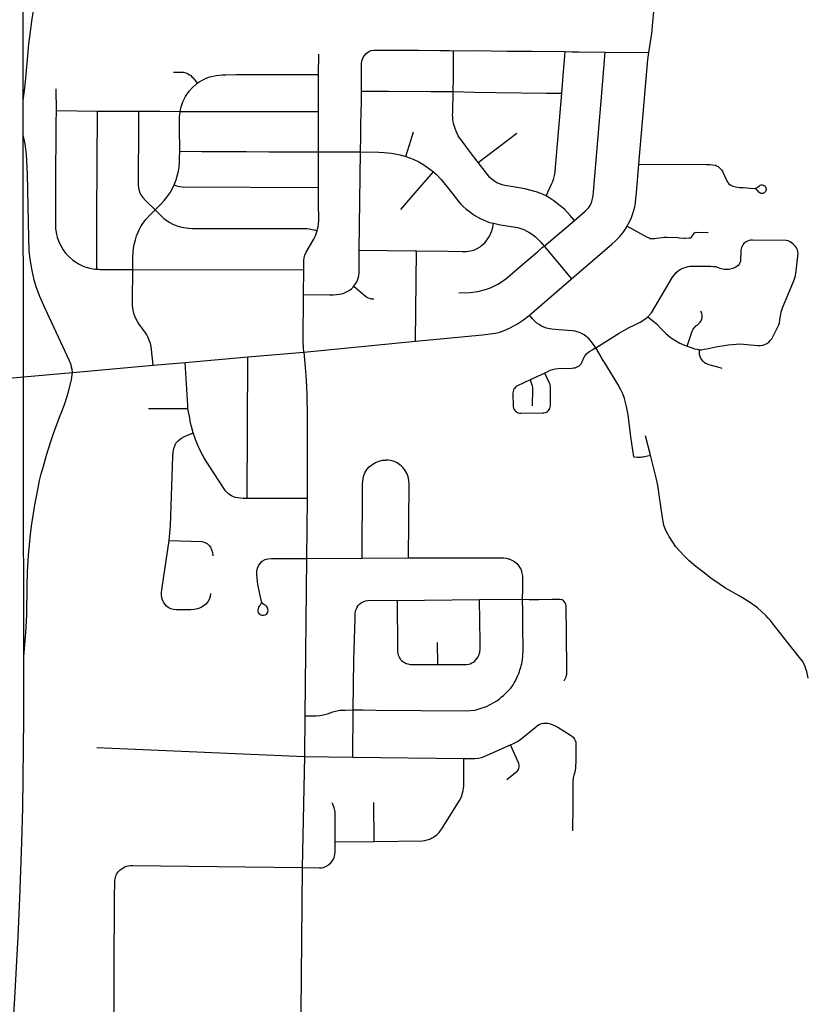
# Model space of a CAD drawing. Extents: x 1410746 to 1533160, y 578873 to 704954.
# Tile 191 of 227: x 1494947 to 1500677, y 688878 to 696029. Entities that reach past the tile are written whole.
import ezdxf

# ---------------------------------------------------------------- set-up
doc = ezdxf.new("R2010")
doc.units = 0
doc.header["$MEASUREMENT"] = 0
doc.layers.add('MC_STREETS', color=254, linetype='CONTINUOUS')

msp = doc.modelspace()

# ---------------------------------------------------------------- linework, layer by layer
at = {"layer": 'MC_STREETS'}
for p, q in [((1497118.12615, 695632.396975), (1497119.5832, 695779.235025)), ((1499199.9655, 695794.125), (1499517.55725, 695791.604325)), ((1497117.8591, 695361.702), (1497118.12615, 695632.396975)), ((1495210.6992, 695527.190525), (1495211.7051, 695368.826975)), ((1494971.8836, 695193.59755), (1494971.56655, 695441.80325)), ((1495211.7051, 695368.826975), (1495512.47155, 695365.395225)), ((1496113.5386, 695363.6518), (1497117.8591, 695361.702)), ((1497118.33515, 695070.590375), (1497117.8591, 695361.702)), ((1498279.507025, 694991.4442), (1498558.569475, 695204.696075)), ((1497118.33515, 695070.590375), (1497424.188525, 695068.908275)), ((1497119.1068, 694810.4416), (1497118.33515, 695070.590375)), ((1497414.61255, 694354.201725), (1497424.188525, 695068.908275)), ((1498758.7938, 694384.680975), (1498978.072225, 694571.8909)), ((1497823.81765, 693694.5339), (1497830.3662, 694349.814575)), ((1498758.7938, 694384.680975), (1498956.906, 694146.808575)), ((1495769.1062, 694215.138), (1497011.008325, 694212.034475)), ((1497010.0742, 694033.5255), (1497011.008325, 694212.034475)), ((1498651.511425, 693884.023025), (1498956.906, 694146.808575)), ((1497012.398675, 693615.591625), (1497823.81765, 693694.5339)), ((1496149.13465, 693540.22565), (1496605.464175, 693580.63075)), ((1496599.11275, 692551.418575), (1496605.464175, 693580.63075)), ((1496605.464175, 693580.63075), (1497012.398675, 693615.591625)), ((1495329.89615, 693467.0391), (1495916.2323, 693519.326375)), ((1495916.2323, 693519.326375), (1496149.13465, 693540.22565)), ((1498762.474575, 693463.21465), (1498656.329075, 693413.954025)), ((1495883.51875, 693206.275375), (1496169.826525, 693205.017325)), ((1499529.962875, 692867.190225), (1499495.088525, 693006.42295)), ((1497034.721175, 692550.94635), (1496599.11275, 692551.418575)), ((1497034.721175, 692550.94635), (1497030.058675, 692116.485675)), ((1497030.058675, 692116.485675), (1497018.913325, 690973.866625)), ((1497030.058675, 692116.485675), (1497436.66915, 692117.9411)), ((1497436.66915, 692117.9411), (1497771.2633, 692120.466025)), ((1497690.2989, 691811.19465), (1498288.80685, 691817.437675)), ((1498288.80685, 691817.437675), (1498601.4926, 691819.780925)), ((1497985.33635, 691345.9259), (1497983.434075, 691504.8802)), ((1497018.913325, 690973.866625), (1497017.01105, 690677.530225)), ((1497367.1227, 690672.1054), (1497370.71685, 691016.332725)), ((1495507.67825, 690742.934325), (1497017.01105, 690677.530225)), ((1497017.01105, 690677.530225), (1496999.501, 689871.581625)), ((1497017.01105, 690677.530225), (1497367.1227, 690672.1054)), ((1497367.1227, 690672.1054), (1498174.4787, 690664.027325)), ((1497523.18615, 690061.536675), (1497519.872075, 690342.698575)), ((1497238.89985, 690058.942575), (1497523.18615, 690061.536675)), ((1496999.501, 689871.581625), (1496989.601375, 688819.41605))]:
    msp.add_line(p, q, dxfattribs=at)
for points in [[(1494971.56655, 695441.80325), (1494969.986875, 696882.94085), (1494967.58095, 699077.84035)], [(1494971.56655, 695441.80325), (1494985.84855, 695553.575325), (1494994.123925, 695630.611625), (1494999.596925, 695686.482825), (1495006.1776, 695769.03435), (1495013.0946, 695853.0957), (1495020.218925, 695903.9696), (1495038.105375, 696035.15995), (1495051.247075, 696122.71885), (1495064.827425, 696203.7118), (1495093.86445, 696345.9884), (1495109.99105, 696413.089), (1495123.006125, 696463.85235), (1495134.1544, 696504.813875), (1495152.142225, 696566.4148), (1495164.0979, 696605.5394), (1495181.3682, 696658.773875), (1495234.438325, 696810.8031), (1495242.030325, 696835.046775), (1495246.189075, 696856.67225), (1495248.326225, 696880.17705)], [(1499517.55725, 695791.604325), (1499525.5513, 695837.196875), (1499530.6602, 695867.7345), (1499535.361425, 695900.002), (1499539.353175, 695928.59445), (1499542.064675, 695951.547125), (1499545.5653, 695985.43305), (1499618.85685, 696770.741925)], [(1497429.605525, 695511.10885), (1497430.569425, 695623.3058), (1497431.3401, 695710.0028), (1497433.6626, 695729.269175), (1497437.8473, 695743.0362), (1497442.572675, 695755.6999), (1497451.25935, 695770.111925), (1497463.8597, 695783.72215), (1497484.8892, 695797.904525), (1497500.733975, 695804.89665), (1497520.7323, 695808.896625), (1497544.590525, 695809.181725), (1497566.47105, 695808.774925), (1497844.83105, 695807.9734), (1497999.138825, 695806.1998), (1498032.808375, 695805.938625), (1498067.025175, 695804.938975), (1498099.285275, 695804.339875)], [(1498097.7072, 695507.801425), (1498098.370575, 695603.97315), (1498099.285275, 695804.339875)], [(1498099.285275, 695804.339875), (1498257.5612, 695804.6801), (1498488.157525, 695800.76475), (1498670.271, 695800.30085), (1498910.719675, 695798.028225)], [(1498886.327, 695496.447775), (1498899.322725, 695652.505875), (1498904.30335, 695709.249525), (1498908.428675, 695765.280575), (1498910.719675, 695798.028225)], [(1498910.719675, 695798.028225), (1498958.668725, 695796.046275), (1499009.457, 695795.833675), (1499199.9655, 695794.125)], [(1498978.072225, 694571.8909), (1499056.48185, 694638.567925), (1499071.1048, 694653.0815), (1499081.8687, 694666.275925), (1499091.209475, 694680.18695), (1499098.622175, 694693.532875), (1499104.64055, 694708.356175), (1499110.34165, 694728.288875), (1499113.875175, 694750.815425), (1499116.30935, 694778.80855), (1499179.613225, 695525.65695), (1499199.9655, 695794.125)], [(1499445.471675, 694979.666475), (1499510.764575, 695741.3368), (1499517.55725, 695791.604325)], [(1496065.223075, 695648.2039), (1496120.822525, 695648.34695), (1496137.70225, 695647.11185), (1496154.17025, 695642.58315), (1496168.71585, 695636.205675), (1496180.3571, 695629.41495), (1496189.49485, 695622.902975), (1496198.818575, 695615.05495), (1496206.388225, 695607.5876), (1496215.119175, 695596.4314), (1496236.299775, 695567.3283)], [(1496236.299775, 695567.3283), (1496251.944475, 695577.48535), (1496269.246625, 695587.364275), (1496286.8227, 695596.873775), (1496319.080825, 695611.210025), (1496331.211375, 695614.627325), (1496352.0788, 695620.067625), (1496375.45735, 695624.732625), (1496396.838225, 695627.6132), (1496419.321125, 695629.379925), (1496444.5819, 695629.6378), (1496521.21265, 695630.760175), (1497118.12615, 695632.396975)], [(1496113.5386, 695363.6518), (1496121.1836, 695397.3922), (1496132.221625, 695432.52665), (1496151.764225, 695472.239175), (1496178.55945, 695509.630175), (1496200.802775, 695534.27845), (1496226.239975, 695558.99145), (1496236.299775, 695567.3283)], [(1497424.188525, 695068.908275), (1497425.973625, 695179.996975), (1497426.74135, 695281.6316), (1497428.419825, 695341.715475), (1497429.823025, 695447.346175), (1497429.605525, 695511.10885)], [(1497429.605525, 695511.10885), (1497442.516575, 695511.23285), (1497627.417125, 695509.616725), (1497933.2784, 695508.66955), (1498049.717125, 695507.599675), (1498097.7072, 695507.801425)], [(1498279.507025, 694991.4442), (1498221.94775, 695065.379425), (1498154.039425, 695156.266375), (1498142.821925, 695171.77685), (1498133.273725, 695186.527475), (1498125.983725, 695201.964775), (1498117.885625, 695219.2387), (1498110.4027, 695239.41615), (1498103.494575, 695260.31145), (1498099.556925, 695274.95775), (1498096.768875, 695291.040375), (1498094.75445, 695303.465225), (1498093.963775, 695321.332), (1498092.879125, 695338.475975), (1498093.16325, 695353.77255), (1498097.7072, 695507.801425)], [(1498097.7072, 695507.801425), (1498251.689175, 695503.485175), (1498410.193125, 695500.907425), (1498774.63695, 695496.332625), (1498886.327, 695496.447775)], [(1498772.026725, 694750.226175), (1498811.336575, 694833.65845), (1498818.367825, 694849.543875), (1498824.87825, 694867.512625), (1498830.607425, 694887.043875), (1498834.774075, 694906.2279), (1498837.812275, 694928.79735), (1498886.327, 695496.447775)], [(1495211.7051, 695368.826975), (1495210.2776, 695277.405575), (1495208.251025, 694823.482925), (1495208.12965, 694741.87415), (1495207.5076, 694603.439075), (1495206.951175, 694558.63635), (1495207.103725, 694536.7732), (1495207.749725, 694511.257825), (1495211.4679, 694484.956375), (1495214.5417, 694469.23265), (1495219.251, 694450.9279), (1495224.27495, 694434.439075), (1495233.6788, 694412.03885), (1495250.74045, 694378.93), (1495262.415625, 694357.9448), (1495279.64065, 694333.577075), (1495303.86535, 694308.349775), (1495332.578875, 694283.0388), (1495351.697925, 694269.9299), (1495375.004975, 694255.650075), (1495399.194225, 694243.539525), (1495413.94715, 694237.070375), (1495430.67775, 694231.292825), (1495456.93295, 694224.6088), (1495478.459475, 694220.19935), (1495492.45945, 694218.480525), (1495507.3144, 694217.474625)], [(1495507.3144, 694217.474625), (1495507.70845, 694599.28915), (1495512.47155, 695365.395225)], [(1495512.47155, 695365.395225), (1495747.9025, 695364.643575), (1495811.33545, 695365.281375)], [(1495811.33545, 695365.281375), (1495810.65665, 695268.745475), (1495809.55035, 695089.149375), (1495808.204875, 695017.03635), (1495808.892225, 694828.298525), (1495813.60415, 694795.05615), (1495819.922375, 694772.713675), (1495827.2114, 694757.2757), (1495842.0001, 694737.690125), (1495860.9587, 694716.0692), (1495930.72015, 694649.434425)], [(1495811.33545, 695365.281375), (1495862.6654, 695363.9592), (1495965.3929, 695364.95755), (1496113.5386, 695363.6518)], [(1496109.9173, 695074.345), (1496109.093725, 695245.6904), (1496108.8165, 695321.1125), (1496113.5386, 695363.6518)], [(1494977.495425, 691405.269125), (1494976.7797, 691943.3778), (1494975.54055, 692297.532925), (1494974.103125, 693435.8855), (1494971.8836, 695193.59755)], [(1495329.89615, 693467.0391), (1495327.4795, 693488.293925), (1495324.38445, 693505.8815), (1495320.3981, 693522.866875), (1495309.7702, 693550.7651), (1495132.15945, 693931.385375), (1495092.46385, 694018.646275), (1495066.838575, 694089.077575), (1495052.081075, 694140.35995), (1495036.50105, 694207.68855), (1495027.39575, 694261.051625), (1495021.568, 694309.616825), (1495016.923025, 694350.101525), (1495012.6051, 694445.681175), (1495004.692375, 694908.1691), (1494997.399775, 695051.263825), (1494986.288675, 695127.652725), (1494971.8836, 695193.59755)], [(1497751.641625, 695036.5888), (1497789.441725, 695152.837575), (1497808.31965, 695213.9631)], [(1496068.362, 694830.547675), (1496083.07895, 694866.70765), (1496093.81115, 694902.481675), (1496100.369725, 694928.1197), (1496105.735825, 694959.123825), (1496109.313225, 694994.3016), (1496109.313225, 695023.51705), (1496109.9173, 695074.345)], [(1496109.9173, 695074.345), (1496269.75875, 695072.914825), (1496321.109375, 695072.6865), (1496591.60915, 695071.28885), (1496757.4369, 695070.0218), (1496901.116075, 695069.8968), (1496979.97255, 695069.8863), (1497118.33515, 695070.590375)], [(1497424.188525, 695068.908275), (1497556.0718, 695068.2777), (1497595.0317, 695065.731775), (1497649.092925, 695060.354825), (1497710.900875, 695049.004775), (1497751.641625, 695036.5888)], [(1497751.641625, 695036.5888), (1497805.6927, 695015.546175), (1497847.160125, 694996.9232), (1497875.48355, 694980.73065), (1497900.974325, 694963.13355), (1497953.271125, 694923.17825)], [(1498772.026725, 694750.226175), (1498733.60355, 694766.605075), (1498698.7529, 694778.910175), (1498616.667775, 694801.564), (1498532.1896, 694816.24705), (1498471.7432, 694825.383825), (1498451.60545, 694829.036725), (1498432.377125, 694836.315575), (1498413.463125, 694845.4107), (1498399.5852, 694853.68365), (1498379.376575, 694868.6321), (1498362.814925, 694883.51265), (1498279.507025, 694991.4442)], [(1499360.082325, 694530.832725), (1499371.44505, 694550.061975), (1499381.642375, 694570.456625), (1499391.8397, 694593.473425), (1499402.619725, 694622.317275), (1499409.903525, 694645.04275), (1499416.0219, 694671.264425), (1499420.9749, 694700.399625), (1499424.179775, 694731.28295), (1499427.676, 694772.072225), (1499445.471675, 694979.666475)], [(1499445.471675, 694979.666475), (1499937.75575, 694977.515525), (1499961.924575, 694976.7202), (1499981.369025, 694975.3313), (1500001.96825, 694971.82755), (1500011.230125, 694968.734075), (1500021.6468, 694962.13685), (1500030.32735, 694955.53965), (1500037.619025, 694949.28965), (1500045.605125, 694939.91465), (1500052.8968, 694928.803525), (1500059.1468, 694916.997975), (1500082.389175, 694864.069875), (1500092.243125, 694847.85855), (1500100.18985, 694838.322475), (1500110.0438, 694830.6936), (1500118.3084, 694825.6077), (1500129.11595, 694821.157525), (1500149.550275, 694816.29795), (1500177.43205, 694811.62145), (1500203.8152, 694809.396375), (1500257.852975, 694805.264075), (1500286.9139, 694804.178825)], [(1497716.23945, 694649.764775), (1497835.1339, 694787.6549), (1497953.271125, 694923.17825)], [(1497953.271125, 694923.17825), (1497964.056225, 694914.598225), (1497975.929875, 694904.176325), (1498009.51905, 694869.305), (1498069.302075, 694794.23495), (1498137.5388, 694705.892275), (1498154.326825, 694688.09245), (1498168.6375, 694672.88905), (1498191.289675, 694653.523275), (1498214.242725, 694635.244775), (1498237.784025, 694618.4128), (1498258.87485, 694605.63395), (1498276.366275, 694595.472225), (1498298.04505, 694584.1399), (1498318.074875, 694574.6596), (1498348.430125, 694562.07335), (1498361.80805, 694557.088775), (1498390.5885, 694550.360775)], [(1495930.72015, 694649.434425), (1495973.78315, 694692.39), (1495996.99805, 694716.5335), (1496016.3008, 694741.49865), (1496037.168975, 694769.521625), (1496056.24845, 694802.9107), (1496068.362, 694830.547675)], [(1496068.362, 694830.547675), (1496093.214925, 694820.7977), (1496110.505675, 694816.62405), (1496127.79645, 694814.83535), (1497119.1068, 694810.4416)], [(1497107.452725, 694495.3291), (1497110.932625, 694507.9437), (1497114.8475, 694525.34315), (1497118.327375, 694548.397425), (1497119.63235, 694570.14675), (1497118.243275, 694703.7079), (1497119.1068, 694810.4416)], [(1500286.9139, 694804.178825), (1500295.50765, 694806.522575), (1500302.018075, 694808.6059), (1500308.021075, 694812.21435), (1500315.096075, 694817.16685), (1500321.605075, 694823.39285), (1500328.32335, 694827.5191), (1500335.6136, 694829.33585), (1500341.6981, 694829.76035), (1500349.9051, 694828.20385), (1500356.4141, 694824.80785), (1500362.640125, 694819.85535), (1500366.321475, 694814.412075), (1500369.149125, 694807.969325), (1500370.4063, 694802.32105), (1500370.4063, 694795.5095)], [(1500370.4063, 694795.5095), (1500368.73555, 694788.18385), (1500365.9081, 694781.629325), (1500361.791125, 694775.9903), (1500357.2631, 694772.1698), (1500352.5936, 694769.3398), (1500347.2166, 694767.6418), (1500341.175975, 694766.86345), (1500334.57015, 694767.460075), (1500328.841, 694769.5434), (1500324.1535, 694771.88715), (1500317.9035, 694776.835075), (1500308.816475, 694787.998225), (1500302.2785, 694794.283), (1500296.549325, 694798.710075), (1500289.40435, 694802.765325)], [(1498978.072225, 694571.8909), (1498947.56705, 694606.7035), (1498905.4756, 694652.2969), (1498855.421225, 694692.20825), (1498827.205075, 694714.227225), (1498800.05685, 694733.311525), (1498772.026725, 694750.226175)], [(1495769.1062, 694215.138), (1495769.963825, 694306.2054), (1495771.813475, 694340.916325), (1495774.59925, 694370.6314), (1495778.777925, 694397.5607), (1495787.5996, 694430.52585), (1495796.421275, 694459.77665), (1495807.564425, 694487.170225), (1495817.778975, 694508.06365), (1495827.993525, 694527.099875), (1495841.458175, 694547.993275), (1495864.6731, 694579.10125), (1495894.852475, 694612.995025), (1495930.72015, 694649.434425)], [(1495930.72015, 694649.434425), (1495972.39025, 694606.03055), (1495995.14085, 694585.137125), (1496017.891475, 694569.351), (1496038.784875, 694556.35065), (1496060.1426, 694545.2075), (1496088.0005, 694533.13575), (1496115.394075, 694524.778375), (1496140.001875, 694519.6711), (1496173.43135, 694514.563825), (1496203.146425, 694512.242325), (1497033.84975, 694511.8172), (1497053.9494, 694509.68365), (1497071.34885, 694506.63875), (1497087.5501, 694502.073775), (1497107.452725, 694495.3291)], [(1497830.3662, 694349.814575), (1498059.046175, 694347.7529), (1498161.442625, 694345.851325), (1498193.43765, 694345.986175), (1498206.650225, 694347.198125), (1498223.817175, 694349.7939), (1498235.934275, 694352.483875), (1498246.10125, 694355.93825), (1498257.41095, 694360.464825), (1498271.29905, 694367.85785), (1498291.7347, 694380.2302), (1498303.672675, 694388.388325), (1498313.35965, 694396.223925), (1498327.0824, 694409.8138), (1498336.282825, 694421.66615), (1498348.677175, 694439.288475), (1498357.63055, 694452.966925), (1498365.76965, 694468.117825), (1498370.460925, 694478.96065), (1498376.663, 694495.604975), (1498380.2122, 694505.37595), (1498384.136075, 694520.241075), (1498388.080625, 694536.1984), (1498390.5885, 694550.360775)], [(1498390.5885, 694550.360775), (1498441.477175, 694540.3083), (1498563.43985, 694519.1), (1498587.724925, 694512.091475), (1498610.874475, 694504.3753), (1498631.732375, 694494.15155), (1498645.336675, 694486.24835), (1498672.79265, 694468.6152), (1498694.08985, 694451.8252), (1498711.76075, 694436.19565), (1498733.504475, 694413.20355), (1498758.7938, 694384.680975)], [(1497011.008325, 694212.034475), (1497011.32075, 694258.696525), (1497012.190725, 694282.185775), (1497014.800625, 694300.8902), (1497019.585475, 694319.159625), (1497028.2852, 694340.038975), (1497076.1337, 694422.2514), (1497084.0724, 694435.829825), (1497093.533175, 694455.31035), (1497100.49295, 694473.1448), (1497107.452725, 694495.3291)], [(1498956.906, 694146.808575), (1499249.47235, 694398.64695), (1499275.1662, 694422.2171), (1499290.740525, 694437.308725), (1499304.725425, 694451.584975), (1499316.9622, 694465.861225), (1499329.658925, 694482.2555), (1499340.948425, 694499.45505), (1499353.084625, 694518.599425), (1499360.082325, 694530.832725)], [(1499360.082325, 694530.832725), (1499507.553425, 694449.2572), (1499519.873825, 694443.904575), (1499526.838175, 694441.3344), (1499533.4048, 694439.8399), (1499540.975575, 694438.91665), (1499548.177025, 694439.1013), (1499561.28735, 694440.2092), (1499574.767, 694441.501775), (1499615.575225, 694447.595325), (1499629.424175, 694449.44185), (1499639.764725, 694449.9958), (1499648.0741, 694449.6265), (1499730.429175, 694446.4874), (1499742.4316, 694445.7488), (1499772.345325, 694443.53295), (1499783.60915, 694442.979), (1499812.133175, 694443.96325), (1499820.52165, 694445.1283), (1499827.978075, 694450.487625), (1499832.63835, 694456.778975), (1499844.755025, 694475.187025), (1499848.949275, 694480.313325), (1499855.47365, 694484.27455), (1499862.231025, 694485.4396), (1499948.44595, 694484.041525)], [(1500583.576625, 694383.1943), (1500564.132175, 694401.9443), (1500546.42385, 694415.13875), (1500531.14605, 694422.0832), (1500516.562725, 694425.555425), (1500270.72785, 694427.4571), (1500260.782425, 694427.1245), (1500247.94975, 694425.1996), (1500234.796275, 694420.38735), (1500221.00115, 694413.650175), (1500209.77255, 694404.988125), (1500201.141975, 694393.68095), (1500195.6433, 694384.674075), (1500191.5406, 694375.27745), (1500188.266325, 694365.1364), (1500186.401175, 694355.333925), (1500184.428025, 694275.3781), (1500180.899025, 694263.507875), (1500174.8035, 694252.920925), (1500166.462275, 694242.9756), (1500157.4794, 694235.5968), (1500145.80265, 694228.443975), (1500127.94375, 694222.193375), (1500113.538525, 694219.45895)], [(1497375.4711, 694094.128725), (1497385.54065, 694107.422025), (1497393.6562, 694121.1887), (1497401.687225, 694138.535725), (1497406.184625, 694151.385375), (1497410.682, 694169.69615), (1497413.804375, 694193.60755), (1497414.545175, 694218.36865), (1497414.61255, 694354.201725)], [(1497414.61255, 694354.201725), (1497820.827825, 694349.99175), (1497830.3662, 694349.814575)], [(1498139.05225, 694046.403775), (1498220.175775, 694047.8293), (1498275.59135, 694054.81615), (1498332.5581, 694069.789225), (1498368.15645, 694082.609075), (1498421.117975, 694108.586725), (1498477.087675, 694145.439), (1498583.438825, 694235.642225), (1498710.051775, 694344.051125), (1498744.2771, 694373.656075), (1498758.7938, 694384.680975)], [(1499885.1006, 693632.604725), (1499900.069675, 693632.41305), (1499919.687725, 693635.27765), (1499938.78495, 693638.40265), (1500006.14605, 693652.985975), (1500095.382175, 693666.87485), (1500126.632175, 693671.21515), (1500153.7155, 693673.8193), (1500179.23635, 693674.079725), (1500310.855975, 693664.080375), (1500328.368275, 693663.055425), (1500346.42385, 693665.485975), (1500362.39605, 693670.6943), (1500376.28495, 693676.9443), (1500389.4794, 693686.666525), (1500403.368275, 693700.555425), (1500411.3544, 693712.01375), (1500463.0905, 693813.055425), (1500467.951625, 693828.680425), (1500471.076625, 693846.38875), (1500480.451625, 693907.847075), (1500483.92385, 693920.6943), (1500489.132175, 693935.972075), (1500564.826625, 694115.13875), (1500571.42385, 694131.805425), (1500578.368275, 694153.3332), (1500583.92385, 694171.38875), (1500586.701625, 694190.13875), (1500588.298625, 694202.805775), (1500601.9794, 694311.3193), (1500602.67385, 694329.722075), (1500601.9794, 694343.26375), (1500598.15995, 694357.15265), (1500592.257175, 694371.38875), (1500583.576625, 694383.1943)], [(1495507.3144, 694217.474625), (1495518.8029, 694216.531375), (1495532.528925, 694215.181975), (1495545.9951, 694214.93065), (1495679.27895, 694213.899825), (1495769.1062, 694215.138)], [(1495916.2323, 693519.326375), (1495905.867425, 693633.295675), (1495902.65515, 693656.672925), (1495897.705025, 693677.16795), (1495892.899925, 693690.37365), (1495886.486225, 693707.61705), (1495877.307775, 693727.097975), (1495869.683425, 693739.627475), (1495862.894075, 693751.77705), (1495847.0506, 693775.0257), (1495830.865275, 693795.0017), (1495817.778975, 693813.47365), (1495802.92145, 693836.22425), (1495788.9925, 693863.15355), (1495779.242225, 693888.68995), (1495770.884875, 693920.262225), (1495767.634775, 693949.9773), (1495766.241875, 693983.87105), (1495769.1062, 694215.138)], [(1499510.50945, 693872.32215), (1499536.6887, 693900.7294), (1499561.621925, 693941.35115), (1499691.3628, 694158.278225), (1499704.6636, 694176.947675), (1499717.5538, 694192.099325), (1499732.253175, 694204.989525), (1499746.8987, 694214.805775), (1499759.912025, 694221.99735), (1499771.828375, 694227.3778), (1499788.8344, 694233.001625), (1499803.746325, 694236.380475), (1499818.129475, 694238.606425), (1499831.66045, 694239.492975), (1499968.197425, 694238.16335), (1499989.37135, 694237.842525), (1500004.4641, 694235.764375), (1500015.59425, 694232.0193), (1500040.85565, 694221.857), (1500054.855475, 694219.04085), (1500069.17315, 694217.6606), (1500084.878525, 694217.159375), (1500100.75095, 694217.994775), (1500113.538525, 694219.45895)], [(1497010.0742, 694033.5255), (1497201.16405, 694032.155425), (1497224.175475, 694032.091775), (1497248.6098, 694033.0944), (1497268.56875, 694034.909375), (1497281.808575, 694037.577675), (1497297.605025, 694041.84205), (1497312.8715, 694047.929675), (1497327.300925, 694054.219375), (1497340.649, 694062.715075), (1497357.164375, 694075.524125), (1497369.4511, 694087.318375), (1497375.4711, 694094.128725)], [(1497375.4711, 694094.128725), (1497459.18945, 694021.2826), (1497473.6453, 694011.645375), (1497486.494975, 694006.184275), (1497500.950825, 694002.97185), (1497519.582825, 694001.686875)], [(1497012.398675, 693615.591625), (1497010.00245, 693648.73695), (1497007.82415, 693688.8178), (1497010.0742, 694033.5255)], [(1499796.6349, 693658.01145), (1499834.23045, 693766.094625), (1499838.8659, 693776.358825), (1499842.839125, 693782.980875), (1499848.955525, 693791.3508), (1499856.11725, 693799.23365), (1499860.994525, 693804.972825), (1499869.2514, 693811.378), (1499880.3613, 693820.28085), (1499891.24415, 693832.102675), (1499898.44655, 693842.170575), (1499901.954425, 693849.75685), (1499903.752325, 693855.917275), (1499905.303175, 693863.9038), (1499906.39405, 693877.364075), (1499905.1529, 693886.1308), (1499902.437625, 693895.5558), (1499896.146675, 693911.44875)], [(1497823.81765, 693694.5339), (1498310.73695, 693740.837125), (1498404.95625, 693751.840375), (1498434.836125, 693758.936825), (1498466.486975, 693770.736675), (1498506.114525, 693788.946925), (1498563.947075, 693820.29955), (1498606.596275, 693850.1125), (1498651.511425, 693884.023025)], [(1499132.94135, 693645.8009), (1499108.3007, 693680.85935), (1499092.1655, 693701.9353), (1499076.52985, 693718.35935), (1499063.2486, 693729.29685), (1499049.1861, 693739.7135), (1499033.5611, 693748.8281), (1499014.02985, 693758.2031), (1498998.391625, 693763.151025), (1498981.9986, 693767.317675), (1498964.290275, 693769.92185), (1498865.412025, 693777.911525), (1498813.2914, 693782.1566), (1498796.053225, 693785.033525), (1498775.826575, 693789.7737), (1498756.62065, 693796.254175), (1498738.763975, 693803.941325), (1498720.7146, 693814.5278), (1498704.929075, 693825.70015), (1498688.9762, 693838.892625), (1498672.9467, 693856.84565), (1498651.511425, 693884.023025)], [(1499132.94135, 693645.8009), (1499303.58045, 693752.3043), (1499337.34285, 693772.081475), (1499376.538425, 693793.463875), (1499411.85695, 693811.271525), (1499454.892125, 693833.531125), (1499488.22925, 693854.497975), (1499510.50945, 693872.32215)], [(1499510.50945, 693872.32215), (1499556.421775, 693835.31245), (1499574.59185, 693820.42845), (1499583.403, 693811.84015), (1499605.0176, 693787.6214), (1499629.49675, 693763.142225), (1499641.732, 693751.144175), (1499656.632225, 693737.387975), (1499674.288425, 693723.03805), (1499695.1673, 693708.48275), (1499718.55925, 693693.8714), (1499744.0801, 693679.8089), (1499776.8926, 693665.22555), (1499796.6349, 693658.01145)], [(1499132.94135, 693645.8009), (1499106.834125, 693630.254), (1499088.663225, 693618.932175), (1499067.88635, 693603.28655), (1499059.34235, 693594.92185), (1499051.26945, 693585.80725), (1499045.01945, 693574.86975), (1499028.18925, 693535.892), (1499023.278175, 693528.331975), (1499016.3763, 693519.351675), (1499009.5351, 693513.648925), (1499000.71655, 693507.254575), (1498991.651275, 693502.686025), (1498980.361925, 693499.251975), (1498970.234975, 693497.9823), (1498958.3007, 693497.091975), (1498859.688725, 693492.885375), (1498837.901825, 693490.728275), (1498818.27205, 693486.62975), (1498799.2894, 693480.589825), (1498781.173025, 693472.704775), (1498762.474575, 693463.21465)], [(1499408.641075, 692855.2669), (1499388.723325, 692998.60355), (1499368.915275, 693158.324825), (1499356.869375, 693220.119975), (1499341.369075, 693277.243225), (1499328.549875, 693312.456425), (1499315.336, 693341.48325), (1499294.20185, 693382.31585), (1499193.09345, 693544.8595), (1499191.73125, 693547.070775), (1499175.363825, 693572.512975), (1499171.290675, 693579.87485), (1499132.94135, 693645.8009)], [(1499796.6349, 693658.01145), (1499833.403, 693644.91305), (1499850.3301, 693639.96515), (1499868.819675, 693635.27765), (1499885.1006, 693632.604725)], [(1499885.1006, 693632.604725), (1499884.4159, 693610.75765), (1499885.055325, 693599.81575), (1499886.597325, 693592.1363), (1499890.850275, 693579.30595), (1499894.081875, 693571.9595), (1499898.709825, 693564.222975), (1499906.396825, 693554.972325), (1499912.8301, 693548.03805), (1499919.907625, 693541.970725), (1499929.886275, 693535.228275), (1499937.667425, 693531.076725), (1499951.496175, 693525.728075), (1499963.810975, 693522.033625), (1499987.368175, 693516.48125), (1500000.46545, 693513.2253), (1500016.267575, 693508.7104), (1500047.87185, 693498.986)], [(1497012.398675, 693615.591625), (1497021.35265, 693504.160575), (1497025.656075, 693443.912575), (1497029.9595, 693364.103525), (1497033.089275, 693303.0731), (1497036.21905, 693154.018), (1497034.721175, 692550.94635)], [(1496169.826525, 693205.017325), (1496167.65475, 693229.330725), (1496149.13465, 693540.22565)], [(1494558.2782, 693399.47545), (1494922.58185, 693431.37425), (1494974.103125, 693435.8855), (1495329.89615, 693467.0391)], [(1494977.495425, 691405.269125), (1494992.162225, 691577.1436), (1494998.238625, 691703.879725), (1495001.710825, 691913.949175), (1495004.554925, 692017.911425), (1495011.04375, 692139.841625), (1495017.79735, 692215.861175), (1495026.521075, 692292.208125), (1495035.195625, 692367.177325), (1495046.653975, 692442.177325), (1495057.070625, 692505.719), (1495068.528975, 692567.177325), (1495081.028975, 692629.677325), (1495091.966475, 692683.32315), (1495103.945625, 692730.719), (1495116.8143, 692777.63725), (1495141.966475, 692866.13565), (1495170.824425, 692959.075725), (1495189.428925, 693015.3862), (1495209.439675, 693069.556975), (1495236.755275, 693142.3411), (1495252.209525, 693183.32315), (1495269.2234, 693228.114825), (1495283.80675, 693271.864825), (1495298.026125, 693319.65685), (1495318.272525, 693395.332075), (1495322.95685, 693414.41635), (1495326.612325, 693433.348375), (1495328.900425, 693450.59715), (1495329.89615, 693467.0391)], [(1498656.329075, 693413.954025), (1498563.1846, 693370.726975), (1498556.688125, 693366.532275), (1498549.71755, 693360.65085), (1498543.745275, 693354.294775), (1498538.71055, 693348.044775), (1498534.02305, 693338.843375), (1498531.964325, 693329.609975), (1498530.875175, 693318.609525), (1498530.766275, 693308.044725), (1498532.051475, 693230.1419), (1498533.296375, 693218.522825), (1498535.64785, 693208.84025), (1498539.24425, 693199.296), (1498544.362175, 693191.826575), (1498549.895075, 693185.60205), (1498556.2579, 693180.8991), (1498563.17405, 693177.164375), (1498571.058425, 693174.53625), (1498582.24835, 693172.401225), (1498591.7728, 693171.999675)], [(1498591.7728, 693171.999675), (1498745.5124, 693173.812775), (1498756.03975, 693174.35965), (1498765.1999, 693175.726825), (1498774.223325, 693179.008075), (1498783.11005, 693184.2034), (1498789.399125, 693190.0823), (1498794.867875, 693198.011975), (1498799.10615, 693205.80495), (1498801.567075, 693214.008075), (1498802.934275, 693223.7151), (1498803.2077, 693234.789325), (1498802.984175, 693361.958375), (1498802.174675, 693372.305875), (1498800.586675, 693380.77515), (1498797.401775, 693389.991125), (1498762.474575, 693463.21465)], [(1498656.329075, 693413.954025), (1498670.236775, 693369.41255), (1498672.21195, 693361.3599), (1498673.2755, 693353.76305), (1498673.6439, 693346.7674), (1498671.473775, 693225.67365)], [(1496208.088925, 693029.42385), (1496195.163425, 693073.749225), (1496189.186075, 693099.364), (1496182.2901, 693135.925925), (1496169.826525, 693205.017325)], [(1496032.1063, 692246.56305), (1496037.66185, 692299.68805), (1496041.828525, 692354.201925), (1496060.75605, 692856.3267), (1496062.390325, 692888.603325), (1496066.475975, 692914.3429), (1496073.830125, 692934.77115), (1496082.41, 692952.748), (1496097.93545, 692971.541975), (1496118.3637, 692988.7017), (1496143.28615, 693002.18435), (1496208.088925, 693029.42385)], [(1496599.11275, 692551.418575), (1496571.026825, 692552.0685), (1496550.764025, 692553.248875), (1496531.8783, 692556.003025), (1496516.1402, 692559.740825), (1496501.582475, 692563.67535), (1496486.631275, 692570.560775), (1496474.43425, 692578.036375), (1496463.811025, 692585.905425), (1496452.794375, 692596.528625), (1496442.761325, 692607.742025), (1496433.12175, 692620.922675), (1496359.1805, 692733.6833), (1496334.10935, 692773.863), (1496285.3017, 692850.554125), (1496279.880775, 692860.8566), (1496273.652125, 692872.995675), (1496256.834575, 692904.27745), (1496239.3182, 692943.223225), (1496225.11415, 692979.19265), (1496208.088925, 693029.42385)], [(1497436.66915, 692117.9411), (1497438.302025, 692658.58075), (1497439.495925, 692677.50395), (1497444.320375, 692710.5685), (1497454.928625, 692737.696075), (1497470.244875, 692761.4572), (1497486.0411, 692780.837725), (1497512.539075, 692802.2048), (1497533.523625, 692813.83765), (1497559.2506, 692823.92525), (1497583.4802, 692828.939675), (1497607.65535, 692831.0407)], [(1497771.2633, 692120.466025), (1497775.792475, 692651.214625), (1497774.745575, 692685.4813), (1497769.30725, 692709.992725), (1497759.9477, 692734.941175), (1497744.1764, 692762.19505), (1497731.26765, 692777.3725), (1497721.624275, 692787.0244), (1497710.29065, 692796.343275), (1497688.9449, 692810.584725), (1497674.772025, 692818.134575), (1497659.7166, 692823.515125), (1497640.43285, 692827.881275), (1497624.474875, 692829.999375), (1497607.65535, 692831.0407)], [(1499408.641075, 692855.2669), (1499433.893925, 692852.777175), (1499444.4162, 692852.2195), (1499457.01275, 692852.421525), (1499467.344375, 692853.283675), (1499477.6959, 692855.02505), (1499529.962875, 692867.190225)], [(1500677.315375, 691247.161175), (1500665.65565, 691295.690825), (1500660.103925, 691314.14945), (1500651.790025, 691335.712025), (1500643.658525, 691353.35955), (1500634.044025, 691370.316025), (1500614.115775, 691397.41145), (1500494.64105, 691546.266925), (1500415.213975, 691649.348525), (1500402.41015, 691664.973525), (1500386.531075, 691683.207525), (1500368.555975, 691701.214825), (1500337.523, 691730.5117), (1500307.14105, 691756.7704), (1500290.430975, 691770.22525), (1500249.849375, 691797.569), (1500210.569875, 691822.5256), (1500170.3355, 691847.351975), (1500120.3355, 691877.2131), (1500076.238275, 691900.8242), (1500028.668825, 691932.421425), (1499968.599375, 691972.004775), (1499910.26605, 692018.185325), (1499859.5716, 692058.115875), (1499810.613275, 692099.78255), (1499769.988275, 692139.365875), (1499742.557725, 692169.226975), (1499715.474375, 692201.51865), (1499692.2105, 692233.4631), (1499665.474375, 692276.51865), (1499646.424175, 692308.790675), (1499637.002175, 692331.379775), (1499628.668825, 692357.76865), (1499623.4605, 692384.504775), (1499617.90495, 692413.671425), (1499594.293825, 692577.2131), (1499589.0855, 692616.4492), (1499580.752175, 692658.810325), (1499573.807725, 692692.14365), (1499529.962875, 692867.190225)], [(1496004.083875, 691781.951875), (1495993.2174, 691797.2575), (1495984.884075, 691812.8825), (1495979.675725, 691830.2436), (1495976.89795, 691851.076925), (1495977.939625, 691869.479725), (1495979.9506, 691887.4855), (1495985.11235, 691923.4582), (1496032.1063, 692246.56305)], [(1496032.1063, 692246.56305), (1496269.259075, 692238.229725), (1496288.009075, 692234.410275), (1496312.66185, 692222.2575), (1496323.77295, 692211.4936), (1496333.495175, 692197.604725), (1496341.828525, 692179.201925), (1496347.03685, 692159.7575), (1496350.16185, 692135.79915)], [(1496703.348125, 691803.448725), (1496678.119425, 691928.24355), (1496674.213175, 691949.510925), (1496671.609, 691976.420625), (1496670.306925, 692000.7262), (1496671.174975, 692023.729675), (1496675.51525, 692044.997025), (1496682.4597, 692062.792175), (1496693.3104, 692080.5873), (1496709.80345, 692097.08035), (1496729.768725, 692107.93105), (1496749.734, 692114.441475), (1496777.07775, 692116.6116), (1497030.058675, 692116.485675)], [(1497771.2633, 692120.466025), (1498390.122625, 692120.63335), (1498416.79645, 692121.231425), (1498444.585775, 692121.44435), (1498465.3272, 692119.966675), (1498482.120475, 692117.468975), (1498498.6129, 692113.884), (1498513.66175, 692108.139925), (1498528.9711, 692101.29775), (1498544.22665, 692091.5422), (1498559.701675, 692078.5035), (1498569.038275, 692067.4005), (1498578.053675, 692054.117075), (1498587.8568, 692037.904825), (1498592.183575, 692029.080375)], [(1498601.4926, 691819.780925), (1498602.630725, 691896.269625), (1498602.241625, 691920.687225), (1498602.5487, 691952.378425), (1498602.7275, 691977.1497), (1498602.635975, 691987.352775), (1498600.61465, 691999.4131), (1498598.54575, 692008.92425), (1498595.6619, 692019.9075), (1498594.86105, 692022.1086), (1498592.183575, 692029.080375)], [(1496333.14795, 691862.535275), (1496330.5438, 691841.0075), (1496324.4674, 691818.43805), (1496314.39795, 691800.729725), (1496295.95195, 691780.6734), (1496273.762025, 691764.692125), (1496253.9813, 691754.54915), (1496236.620175, 691749.340825), (1496214.050725, 691744.479725), (1496191.4813, 691742.57), (1496083.14795, 691744.1325), (1496063.703525, 691745.8686), (1496044.953525, 691751.076925), (1496026.89795, 691760.451925), (1496014.745175, 691769.826925), (1496004.083875, 691781.951875)], [(1496702.91745, 691801.89575), (1496697.97925, 691786.414725), (1496693.42545, 691777.621375), (1496687.85345, 691769.743725), (1496682.6303, 691761.4464), (1496679.207275, 691753.7963), (1496678.089625, 691743.678725), (1496677.899675, 691733.4809), (1496680.552225, 691723.438575), (1496685.436725, 691716.216825), (1496690.735525, 691710.949625), (1496697.2682, 691707.49115), (1496706.83695, 691704.8881), (1496719.13365, 691704.56795)], [(1496719.13365, 691704.56795), (1496729.514225, 691706.46685), (1496736.6034, 691710.011425), (1496742.098025, 691714.433025), (1496747.616925, 691720.645175), (1496750.401975, 691728.4939), (1496751.2881, 691738.241525), (1496750.78175, 691746.8498), (1496748.756275, 691755.458075), (1496745.464875, 691761.5345), (1496739.8948, 691768.750275), (1496734.324725, 691774.573525), (1496728.881275, 691777.991525), (1496719.7483, 691782.8091), (1496712.319525, 691789.9998), (1496703.348125, 691803.448725)], [(1497370.71685, 691016.332725), (1497443.11895, 691015.715275), (1497537.39925, 691014.326825), (1497861.52525, 691011.582725), (1498191.536725, 691008.368825), (1498256.5051, 691015.5427), (1498293.764225, 691026.87405), (1498338.3724, 691040.983925), (1498365.564275, 691054.3238), (1498392.2358, 691069.859525), (1498412.96115, 691082.591125), (1498433.1386, 691096.06125), (1498445.706825, 691107.850925), (1498461.943025, 691120.66585), (1498474.785175, 691132.0861), (1498497.36945, 691154.255675), (1498512.29035, 691171.8311), (1498522.35365, 691184.76055), (1498532.45075, 691199.51085), (1498540.8441, 691213.199775), (1498549.531425, 691227.611825), (1498557.6984, 691244.21975), (1498565.29715, 691260.47365), (1498573.538275, 691281.087775), (1498578.284325, 691294.8443), (1498582.1544, 691306.7954), (1498588.0904, 691324.173325), (1498591.994275, 691337.9456), (1498595.323975, 691350.9997), (1498598.112375, 691365.15715), (1498599.73835, 691377.149925), (1498601.0766, 691388.78375), (1498602.401725, 691399.688925), (1498603.4798, 691412.420525), (1498603.696025, 691424.07535), (1498605.034275, 691435.709175), (1498605.03755, 691451.011), (1498605.1855, 691489.2632), (1498603.6901, 691590.21085), (1498602.326275, 691683.140775), (1498602.5894, 691727.584575), (1498601.4926, 691819.780925)], [(1497370.71685, 691016.332725), (1497375.484875, 691378.390725), (1497383.918925, 691680.994125), (1497385.14365, 691716.675825), (1497388.0344, 691736.296175), (1497393.088525, 691751.50415), (1497398.9065, 691762.913575), (1497406.4444, 691774.098825)], [(1497406.4444, 691774.098825), (1497417.386525, 691786.013575), (1497431.246525, 691796.469375), (1497447.0518, 691804.25045), (1497459.452875, 691807.65465), (1497476.473925, 691811.302025), (1497499.57395, 691812.760975), (1497690.2989, 691811.19465)], [(1497690.2989, 691811.19465), (1497692.5059, 691461.758675), (1497693.1309, 691450.088425), (1497693.215225, 691439.521175), (1497694.46915, 691431.482825), (1497695.716525, 691423.07995), (1497698.1063, 691415.748925), (1497701.3038, 691406.58095), (1497704.2818, 691400.69645), (1497707.800825, 691393.708625), (1497711.894325, 691387.43895), (1497715.1663, 691382.277525), (1497721.75815, 691374.503925), (1497730.607525, 691367.417325), (1497743.091425, 691359.534475), (1497755.05435, 691353.84715), (1497766.49035, 691349.991175), (1497784.10545, 691346.3849), (1497802.32885, 691345.317625), (1497985.33635, 691345.9259)], [(1497985.33635, 691345.9259), (1498191.0702, 691346.113575), (1498209.34805, 691347.96035), (1498221.2063, 691351.74775), (1498233.372275, 691356.9869), (1498243.3073, 691362.9964), (1498250.984125, 691368.3189), (1498261.287575, 691379.0574), (1498271.611375, 691390.888725), (1498278.828225, 691401.684975), (1498283.4998, 691411.435275), (1498286.761925, 691420.84735), (1498290.351825, 691432.803675), (1498291.64315, 691441.887975), (1498292.708125, 691453.891225), (1498292.917425, 691465.181575), (1498292.56605, 691476.4824), (1498292.268475, 691490.696925), (1498292.0116, 691507.0965), (1498288.80685, 691817.437675)], [(1498601.4926, 691819.780925), (1498649.75005, 691818.8859), (1498720.1994, 691819.036825), (1498812.5532, 691819.87475), (1498855.7877, 691820.5306), (1498869.535375, 691820.276), (1498880.443825, 691818.25205)], [(1498902.901775, 691227.9819), (1498912.511675, 691246.748925), (1498917.1967, 691257.227925), (1498920.19145, 691267.373575), (1498921.48245, 691276.457875), (1498922.327275, 691291.74425), (1498922.718675, 691312.868225), (1498920.416175, 691567.214825), (1498917.770525, 691772.747225), (1498915.160625, 691783.361375), (1498910.3263, 691795.109375), (1498903.487725, 691804.708775), (1498897.690175, 691809.9171), (1498889.655075, 691815.530925), (1498880.443825, 691818.25205)], [(1494821.735225, 687760.308975), (1494861.5418, 688230.1193), (1494879.25015, 688454.07765), (1494896.43765, 688686.3693), (1494911.517775, 688922.447425), (1494936.43305, 689369.678325), (1494948.93305, 689648.845), (1494963.5164, 690052.317225), (1494969.7664, 690305.095), (1494977.405275, 690953.879725), (1494977.495425, 691405.269125)], [(1497018.913325, 690973.866625), (1497088.41165, 690973.856425), (1497102.727875, 690973.954525), (1497128.02705, 690976.033925), (1497142.383975, 690978.317375), (1497160.702825, 690982.34855), (1497184.099125, 690987.74255), (1497222.815575, 691001.96005), (1497240.874275, 691007.088975), (1497262.29285, 691011.791075), (1497275.513625, 691013.36685), (1497296.043125, 691015.535475), (1497314.848525, 691015.549925), (1497370.71685, 691016.332725)], [(1498512.88895, 690762.7688), (1498534.352975, 690772.478225), (1498559.29355, 690785.495925), (1498580.3063, 690798.58645), (1498603.631375, 690815.27735), (1498692.56985, 690889.044925), (1498709.0931, 690902.218775), (1498722.44905, 690911.079325), (1498738.835675, 690916.97005), (1498753.6279, 690919.9285), (1498767.9975, 690920.773775), (1498785.32555, 690919.083225), (1498800.96305, 690914.856875), (1498817.023175, 690909.78525), (1498838.15495, 690900.06465), (1498856.464375, 690891.0826)], [(1498856.464375, 690891.0826), (1498948.3938, 690833.2135), (1498957.5995, 690827.5713), (1498968.438475, 690817.6232), (1498978.416075, 690804.68585), (1498983.2776, 690794.394525), (1498986.996425, 690783.03135), (1498989.01545, 690755.668875), (1498988.8478, 690716.32415), (1498987.981, 690654.404), (1498986.61355, 690595.7719), (1498980.6887, 690563.8205), (1498973.275975, 690542.462275), (1498968.72285, 690523.9656), (1498966.512875, 690495.5887), (1498966.000075, 690467.90895), (1498966.37605, 690442.763), (1498966.57455, 690362.60635), (1498966.271075, 690346.217275), (1498966.281575, 690331.6438), (1498965.599825, 690294.858775), (1498965.6441, 690282.1065), (1498965.023375, 690248.59935), (1498964.46005, 690203.068275), (1498964.3462, 690166.63725), (1498963.525675, 690137.506075)], [(1498174.4787, 690664.027325), (1498254.74495, 690663.630675), (1498280.165075, 690665.6041), (1498301.463025, 690670.41445), (1498321.806825, 690677.687725), (1498512.88895, 690762.7688)], [(1498487.667825, 690510.434025), (1498562.1918, 690572.3992), (1498565.47975, 690576.02325), (1498570.824, 690583.9797), (1498574.00125, 690591.15345), (1498576.30195, 690600.45785), (1498576.83415, 690608.2856), (1498575.98195, 690616.95945), (1498573.3222, 690626.16755), (1498512.88895, 690762.7688)], [(1497523.18615, 690061.536675), (1497874.55245, 690065.8986), (1497890.86705, 690067.7818), (1497906.667875, 690072.224375), (1497917.671475, 690075.299175), (1497925.0143, 690077.713225), (1497932.37025, 690080.855275), (1497940.301025, 690084.715825), (1497948.23865, 690088.940225), (1497956.1763, 690093.16495), (1497964.14085, 690098.846375), (1497973.248125, 690105.59965), (1497980.3777, 690111.66065), (1497987.808125, 690118.80925), (1497994.684425, 690126.33255), (1498000.150625, 690133.5179), (1498006.4928, 690142.50835), (1498013.409475, 690152.216675), (1498026.14075, 690172.747475), (1498142.6845, 690357.56625), (1498151.924125, 690374.93675), (1498159.31585, 690393.046425), (1498165.064025, 690413.9061), (1498169.036125, 690431.32045), (1498171.5512, 690445.847), (1498173.251675, 690461.845975), (1498174.323175, 690474.2134), (1498174.81335, 690485.498475), (1498174.4787, 690664.027325)], [(1497238.89985, 690058.942575), (1497238.98385, 690256.599675), (1497238.179725, 690273.738075), (1497236.9937, 690285.418825), (1497233.128175, 690305.31985), (1497222.689375, 690331.8913), (1497218.2608, 690340.115825)], [(1496999.501, 689871.581625), (1497122.79305, 689869.355375), (1497139.91455, 689869.773525), (1497154.456225, 689872.0107), (1497165.297075, 689875.6092), (1497178.578325, 689882.900875), (1497193.16165, 689893.838375), (1497207.22415, 689906.338375), (1497218.422075, 689918.57795), (1497226.7554, 689931.338375), (1497233.0054, 689944.880025), (1497237.061625, 689965.664225), (1497238.647075, 689987.8607), (1497238.89985, 690058.942575)], [(1495636.7946, 689662.76675), (1495637.34005, 689759.84715), (1495637.918825, 689775.185), (1495639.6552, 689789.075875), (1495643.127925, 689802.96675), (1495646.890025, 689814.542475), (1495650.941525, 689822.9349), (1495656.7294, 689832.484875), (1495662.80665, 689840.2985), (1495670.3309, 689847.822725), (1495678.1445, 689855.05755), (1495687.983875, 689862.581775), (1495698.40205, 689869.5272), (1495710.55655, 689875.604475), (1495723.000475, 689880.52415), (1495737.470125, 689883.707475), (1495752.4952, 689885.0275), (1495767.66815, 689885.5694), (1496999.501, 689871.581625)], [(1496979.961075, 687785.419575), (1495817.4306, 687794.3277), (1495793.2981, 687794.777825), (1495777.09045, 687798.723675), (1495759.50025, 687803.787975), (1495735.83855, 687814.431), (1495718.3573, 687825.3227), (1495702.559425, 687836.182925), (1495684.9197, 687853.635975), (1495667.882, 687873.263225), (1495658.01095, 687885.834725), (1495647.70815, 687905.33665), (1495638.0343, 687928.470125), (1495630.227875, 687961.405775), (1495627.3975, 687990.240675), (1495636.7946, 689662.76675)]]:
    msp.add_lwpolyline(points, dxfattribs=at)

doc.saveas('drawing.dxf')
